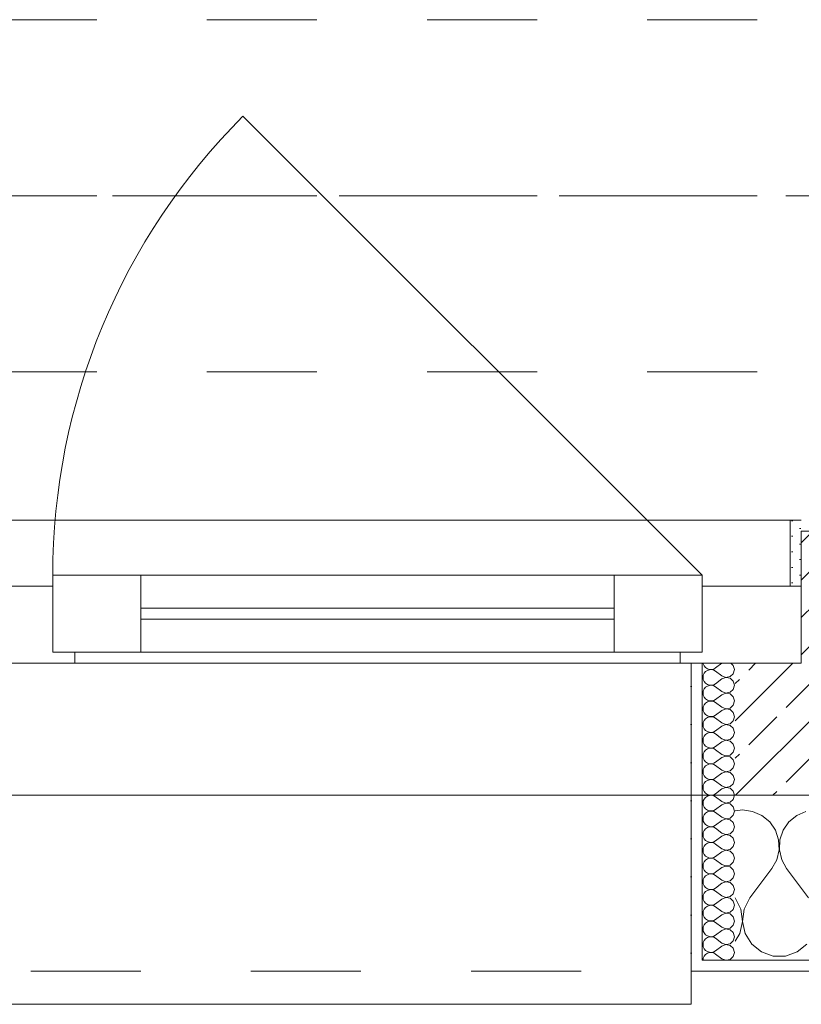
# Model space of a CAD drawing. Header units: metres. Extents: x -3.5 to 65.3, y -10.9 to 16.7.
# Tile 18 of 213: x 13.6 to 14.3, y -0.2 to 0.7. Entities that reach past the tile are written whole.
import ezdxf

# ---------------------------------------------------------------- set-up
doc = ezdxf.new("R2010")
doc.units = ezdxf.units.M
doc.header["$MEASUREMENT"] = 0
for name, pattern in [('Achse', [0.08, 0.04, -0.02, 0, -0.02]), ('Strichlinie doppelt', [0.218722, 0.105833, -0.042333, 0.028222, -0.042333]), ('Strichlinie eng', [0.046, 0.03, -0.016]), ('Untersicht', [0.04, 0.03, -0.01])]:
    doc.linetypes.add(name, pattern=pattern)
for name, color, linetype in [('451 - Universal.Achsen Raster', 7, 'Continuous'), ('603 - Struktur.Bodenplatte_ Decke Roh', 7, 'Continuous'), ('604 - Struktur.Wand Aussen', 7, 'Continuous'), ('608 - Struktur.Träger', 7, 'Continuous')]:
    doc.layers.add(name, color=color, linetype=linetype)
pattern_1 = [(0, (0, 0), (0, 0.034641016), [0, -0.02]), (0, (0.01, 0.01732), (0, 0.034641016), [0, -0.02])]

# ---------------------------------------------------------------- blocks, each defined once
blk = doc.blocks.new('*X23')
at = {"layer": '604 - Struktur.Wand Aussen', "color": 7, "linetype": 'Continuous', "lineweight": 5}
for p, q in [((14.26667, -0.00833), (14.26, -0.00926)), ((14.27578, -0.0096), (14.26667, -0.00833)), ((14.28419, -0.01331), (14.27578, -0.0096)), ((14.29127, -0.01918), (14.28419, -0.01331)), ((14.31581, -0.01331), (14.30873, -0.01918)), ((14.32422, -0.0096), (14.31581, -0.01331)), ((14.29648, -0.02676), (14.29127, -0.01918)), ((14.29942, -0.03547), (14.29648, -0.02676)), ((14.30352, -0.02676), (14.30058, -0.03547)), ((14.30873, -0.01918), (14.30352, -0.02676)), ((14.29987, -0.04466), (14.29942, -0.03547)), ((14.30058, -0.03547), (14.30013, -0.04466)), ((14.29778, -0.05362), (14.29987, -0.04466)), ((14.30013, -0.04466), (14.30222, -0.05362)), ((14.29333, -0.06167), (14.29778, -0.05362)), ((14.30222, -0.05362), (14.30667, -0.06167)), ((14.27333, -0.08833), (14.29333, -0.06167)), ((14.32667, -0.08833), (14.30667, -0.06167)), ((14.26515, -0.09839), (14.26, -0.08833)), ((14.27333, -0.08833), (14.26818, -0.09839)), ((14.26664, -0.10959), (14.26515, -0.09839)), ((14.26818, -0.09839), (14.26669, -0.10959)), ((14.26431, -0.12065), (14.26664, -0.10959)), ((14.26669, -0.10959), (14.26903, -0.12065)), ((14.26, -0.12769), (14.26431, -0.12065)), ((14.26903, -0.12065), (14.27492, -0.13029)), ((14.27492, -0.13029), (14.2837, -0.13741)), ((14.3163, -0.13741), (14.32508, -0.13029)), ((14.2837, -0.13741), (14.29435, -0.14118)), ((14.29435, -0.14118), (14.30565, -0.14118)), ((14.30565, -0.14118), (14.3163, -0.13741))]:
    blk.add_line(p, q, dxfattribs=at)
blk = doc.blocks.new('*X56')
at = {"layer": '604 - Struktur.Wand Aussen', "color": 7, "linetype": 'Continuous', "lineweight": 5}
for p, q in [((14.23091, 0.125), (14.23099, 0.12448)), ((14.23099, 0.12448), (14.23178, 0.12267)), ((14.23178, 0.12267), (14.23304, 0.12116)), ((14.23304, 0.11742), (14.23178, 0.1159)), ((14.23304, 0.12116), (14.23466, 0.12004)), ((14.23466, 0.11853), (14.23304, 0.11742)), ((14.23466, 0.12004), (14.23653, 0.11941)), ((14.23653, 0.11916), (14.23466, 0.11853)), ((14.23653, 0.11941), (14.2385, 0.11931)), ((14.2385, 0.11926), (14.23653, 0.11916)), ((14.2385, 0.11931), (14.24042, 0.11976)), ((14.24042, 0.11881), (14.2385, 0.11926)), ((14.24042, 0.11976), (14.24214, 0.12071)), ((14.24214, 0.11786), (14.24042, 0.11881)), ((14.24786, 0.125), (14.24214, 0.12071)), ((14.24786, 0.11357), (14.24214, 0.11786)), ((14.25822, 0.12304), (14.25608, 0.125)), ((14.25929, 0.11929), (14.25822, 0.12304)), ((14.25822, 0.11553), (14.25929, 0.11929)), ((14.23099, 0.11409), (14.23071, 0.11214)), ((14.23071, 0.11214), (14.23099, 0.11019)), ((14.23178, 0.1159), (14.23099, 0.11409)), ((14.23099, 0.11019), (14.23178, 0.10839)), ((14.23178, 0.10839), (14.23304, 0.10687)), ((14.24786, 0.11071), (14.24214, 0.10643)), ((14.24786, 0.11357), (14.2515, 0.11217)), ((14.2515, 0.11211), (14.24786, 0.11071)), ((14.2515, 0.11217), (14.25534, 0.1129)), ((14.25534, 0.11139), (14.2515, 0.11211)), ((14.25534, 0.1129), (14.25822, 0.11553)), ((14.25822, 0.10876), (14.25534, 0.11139)), ((14.25929, 0.105), (14.25822, 0.10876)), ((14.23099, 0.09981), (14.23071, 0.09786)), ((14.23178, 0.10161), (14.23099, 0.09981)), ((14.23304, 0.10313), (14.23178, 0.10161)), ((14.23304, 0.10687), (14.23466, 0.10575)), ((14.23466, 0.10425), (14.23304, 0.10313)), ((14.23466, 0.10575), (14.23653, 0.10512)), ((14.23653, 0.10488), (14.23466, 0.10425)), ((14.23653, 0.10512), (14.2385, 0.10503)), ((14.2385, 0.10497), (14.23653, 0.10488)), ((14.2385, 0.10503), (14.24042, 0.10547)), ((14.24042, 0.10453), (14.2385, 0.10497)), ((14.24042, 0.10547), (14.24214, 0.10643)), ((14.24214, 0.10357), (14.24042, 0.10453)), ((14.24786, 0.09929), (14.24214, 0.10357)), ((14.24786, 0.09929), (14.2515, 0.09789)), ((14.2515, 0.09789), (14.25534, 0.09861)), ((14.25534, 0.09861), (14.25822, 0.10124)), ((14.25822, 0.10124), (14.25929, 0.105)), ((14.23071, 0.09786), (14.23099, 0.09591)), ((14.23099, 0.09591), (14.23178, 0.0941)), ((14.23178, 0.0941), (14.23304, 0.09258)), ((14.23304, 0.09258), (14.23466, 0.09147)), ((14.23466, 0.08996), (14.23304, 0.08884)), ((14.23466, 0.09147), (14.23653, 0.09084)), ((14.23653, 0.09059), (14.23466, 0.08996)), ((14.23653, 0.09084), (14.2385, 0.09074)), ((14.2385, 0.09069), (14.23653, 0.09059)), ((14.2385, 0.09074), (14.24042, 0.09119)), ((14.24042, 0.09024), (14.2385, 0.09069)), ((14.24042, 0.09119), (14.24214, 0.09214)), ((14.24214, 0.08929), (14.24042, 0.09024)), ((14.24786, 0.09643), (14.24214, 0.09214)), ((14.2515, 0.09783), (14.24786, 0.09643)), ((14.25534, 0.0971), (14.2515, 0.09783)), ((14.25822, 0.09447), (14.25534, 0.0971)), ((14.25929, 0.09071), (14.25822, 0.09447)), ((14.25822, 0.08696), (14.25929, 0.09071)), ((14.23099, 0.08552), (14.23071, 0.08357)), ((14.23071, 0.08357), (14.23099, 0.08162)), ((14.23178, 0.08733), (14.23099, 0.08552)), ((14.23099, 0.08162), (14.23178, 0.07982)), ((14.23304, 0.08884), (14.23178, 0.08733)), ((14.24786, 0.085), (14.24214, 0.08929)), ((14.24786, 0.08214), (14.24214, 0.07786)), ((14.24786, 0.085), (14.2515, 0.0836)), ((14.2515, 0.08354), (14.24786, 0.08214)), ((14.2515, 0.0836), (14.25534, 0.08433)), ((14.25534, 0.08282), (14.2515, 0.08354)), ((14.25534, 0.08433), (14.25822, 0.08696)), ((14.25822, 0.08018), (14.25534, 0.08282)), ((14.23178, 0.07304), (14.23099, 0.07124)), ((14.23178, 0.07982), (14.23304, 0.0783)), ((14.23304, 0.07456), (14.23178, 0.07304)), ((14.23304, 0.0783), (14.23466, 0.07718)), ((14.23466, 0.07567), (14.23304, 0.07456)), ((14.23466, 0.07718), (14.23653, 0.07655)), ((14.23653, 0.0763), (14.23466, 0.07567)), ((14.23653, 0.07655), (14.2385, 0.07646)), ((14.2385, 0.0764), (14.23653, 0.0763)), ((14.2385, 0.07646), (14.24042, 0.0769)), ((14.24042, 0.07595), (14.2385, 0.0764)), ((14.24042, 0.0769), (14.24214, 0.07786)), ((14.24214, 0.075), (14.24042, 0.07595)), ((14.24786, 0.07071), (14.24214, 0.075)), ((14.25534, 0.07004), (14.25822, 0.07267)), ((14.25929, 0.07643), (14.25822, 0.08018)), ((14.25822, 0.07267), (14.25929, 0.07643)), ((14.23099, 0.07124), (14.23071, 0.06929)), ((14.23071, 0.06929), (14.23099, 0.06733)), ((14.23099, 0.06733), (14.23178, 0.06553)), ((14.23178, 0.06553), (14.23304, 0.06401)), ((14.23304, 0.06401), (14.23466, 0.0629)), ((14.23466, 0.0629), (14.23653, 0.06227)), ((14.24042, 0.06262), (14.24214, 0.06357)), ((14.24786, 0.06786), (14.24214, 0.06357)), ((14.24786, 0.07071), (14.2515, 0.06931)), ((14.2515, 0.06926), (14.24786, 0.06786)), ((14.2515, 0.06931), (14.25534, 0.07004)), ((14.25534, 0.06853), (14.2515, 0.06926)), ((14.25822, 0.0659), (14.25534, 0.06853)), ((14.25929, 0.06214), (14.25822, 0.0659)), ((14.23099, 0.05695), (14.23071, 0.055)), ((14.23071, 0.055), (14.23099, 0.05305)), ((14.23178, 0.05876), (14.23099, 0.05695)), ((14.23304, 0.06027), (14.23178, 0.05876)), ((14.23466, 0.06139), (14.23304, 0.06027)), ((14.23653, 0.06202), (14.23466, 0.06139)), ((14.23653, 0.06227), (14.2385, 0.06217)), ((14.2385, 0.06211), (14.23653, 0.06202)), ((14.2385, 0.06217), (14.24042, 0.06262)), ((14.24042, 0.06167), (14.2385, 0.06211)), ((14.24214, 0.06071), (14.24042, 0.06167)), ((14.24786, 0.05643), (14.24214, 0.06071)), ((14.24786, 0.05643), (14.2515, 0.05503)), ((14.2515, 0.05497), (14.24786, 0.05357)), ((14.2515, 0.05503), (14.25534, 0.05575)), ((14.25534, 0.05425), (14.2515, 0.05497)), ((14.25534, 0.05575), (14.25822, 0.05839)), ((14.25822, 0.05161), (14.25534, 0.05425)), ((14.25822, 0.05839), (14.25929, 0.06214)), ((14.23099, 0.05305), (14.23178, 0.05124)), ((14.23178, 0.05124), (14.23304, 0.04973)), ((14.23304, 0.04599), (14.23178, 0.04447)), ((14.23304, 0.04973), (14.23466, 0.04861)), ((14.23466, 0.0471), (14.23304, 0.04599)), ((14.23466, 0.04861), (14.23653, 0.04798)), ((14.23653, 0.04773), (14.23466, 0.0471)), ((14.23653, 0.04798), (14.2385, 0.04789)), ((14.2385, 0.04783), (14.23653, 0.04773)), ((14.2385, 0.04789), (14.24042, 0.04833)), ((14.24042, 0.04738), (14.2385, 0.04783)), ((14.24042, 0.04833), (14.24214, 0.04929)), ((14.24214, 0.04643), (14.24042, 0.04738)), ((14.24786, 0.05357), (14.24214, 0.04929)), ((14.24786, 0.04214), (14.24214, 0.04643)), ((14.25929, 0.04786), (14.25822, 0.05161)), ((14.25822, 0.0441), (14.25929, 0.04786)), ((14.23099, 0.04267), (14.23071, 0.04071)), ((14.23071, 0.04071), (14.23099, 0.03876)), ((14.23178, 0.04447), (14.23099, 0.04267)), ((14.23099, 0.03876), (14.23178, 0.03696)), ((14.23178, 0.03696), (14.23304, 0.03544)), ((14.24786, 0.03929), (14.24214, 0.035)), ((14.24786, 0.04214), (14.2515, 0.04074)), ((14.2515, 0.04069), (14.24786, 0.03929)), ((14.2515, 0.04074), (14.25534, 0.04147)), ((14.25534, 0.03996), (14.2515, 0.04069)), ((14.25534, 0.04147), (14.25822, 0.0441)), ((14.25822, 0.03733), (14.25534, 0.03996)), ((14.25929, 0.03357), (14.25822, 0.03733)), ((14.23099, 0.02838), (14.23071, 0.02643)), ((14.23178, 0.03018), (14.23099, 0.02838)), ((14.23304, 0.0317), (14.23178, 0.03018)), ((14.23304, 0.03544), (14.23466, 0.03433)), ((14.23466, 0.03282), (14.23304, 0.0317)), ((14.23466, 0.03433), (14.23653, 0.0337)), ((14.23653, 0.03345), (14.23466, 0.03282)), ((14.23653, 0.0337), (14.2385, 0.0336)), ((14.2385, 0.03354), (14.23653, 0.03345)), ((14.2385, 0.0336), (14.24042, 0.03405)), ((14.24042, 0.0331), (14.2385, 0.03354)), ((14.24042, 0.03405), (14.24214, 0.035)), ((14.24214, 0.03214), (14.24042, 0.0331)), ((14.24786, 0.02786), (14.24214, 0.03214)), ((14.24786, 0.02786), (14.2515, 0.02646)), ((14.2515, 0.02646), (14.25534, 0.02718)), ((14.25534, 0.02718), (14.25822, 0.02982)), ((14.25822, 0.02982), (14.25929, 0.03357)), ((14.23071, 0.02643), (14.23099, 0.02448)), ((14.23099, 0.02448), (14.23178, 0.02267)), ((14.23178, 0.02267), (14.23304, 0.02116)), ((14.23304, 0.02116), (14.23466, 0.02004)), ((14.23466, 0.01853), (14.23304, 0.01742)), ((14.23466, 0.02004), (14.23653, 0.01941)), ((14.23653, 0.01916), (14.23466, 0.01853)), ((14.23653, 0.01941), (14.2385, 0.01931)), ((14.2385, 0.01926), (14.23653, 0.01916)), ((14.2385, 0.01931), (14.24042, 0.01976)), ((14.24042, 0.01881), (14.2385, 0.01926)), ((14.24042, 0.01976), (14.24214, 0.02071)), ((14.24214, 0.01786), (14.24042, 0.01881)), ((14.24786, 0.025), (14.24214, 0.02071)), ((14.2515, 0.0264), (14.24786, 0.025)), ((14.25534, 0.02567), (14.2515, 0.0264)), ((14.25822, 0.02304), (14.25534, 0.02567)), ((14.25929, 0.01929), (14.25822, 0.02304)), ((14.25822, 0.01553), (14.25929, 0.01929)), ((14.23099, 0.01409), (14.23071, 0.01214)), ((14.23071, 0.01214), (14.23099, 0.01019)), ((14.23178, 0.0159), (14.23099, 0.01409)), ((14.23099, 0.01019), (14.23178, 0.00839)), ((14.23304, 0.01742), (14.23178, 0.0159)), ((14.24786, 0.01357), (14.24214, 0.01786)), ((14.24786, 0.01071), (14.24214, 0.00643)), ((14.24786, 0.01357), (14.2515, 0.01217)), ((14.2515, 0.01211), (14.24786, 0.01071)), ((14.2515, 0.01217), (14.25534, 0.0129)), ((14.25534, 0.01139), (14.2515, 0.01211)), ((14.25534, 0.0129), (14.25822, 0.01553)), ((14.25822, 0.00876), (14.25534, 0.01139)), ((14.23178, 0.00161), (14.23099, -0.00019)), ((14.23178, 0.00839), (14.23304, 0.00687)), ((14.23304, 0.00313), (14.23178, 0.00161)), ((14.23304, 0.00687), (14.23466, 0.00575)), ((14.23466, 0.00425), (14.23304, 0.00313)), ((14.23466, 0.00575), (14.23653, 0.00512)), ((14.23653, 0.00488), (14.23466, 0.00425)), ((14.23653, 0.00512), (14.2385, 0.00503)), ((14.2385, 0.00497), (14.23653, 0.00488)), ((14.2385, 0.00503), (14.24042, 0.00547)), ((14.24042, 0.00453), (14.2385, 0.00497)), ((14.24042, 0.00547), (14.24214, 0.00643)), ((14.24214, 0.00357), (14.24042, 0.00453)), ((14.24786, -0.00071), (14.24214, 0.00357)), ((14.25534, -0.00139), (14.25822, 0.00124)), ((14.25929, 0.005), (14.25822, 0.00876)), ((14.25822, 0.00124), (14.25929, 0.005)), ((14.23099, -0.00019), (14.23071, -0.00214)), ((14.23071, -0.00214), (14.23099, -0.00409)), ((14.23099, -0.00409), (14.23178, -0.0059)), ((14.23178, -0.0059), (14.23304, -0.00742)), ((14.23304, -0.00742), (14.23466, -0.00853)), ((14.23466, -0.00853), (14.23653, -0.00916)), ((14.2385, -0.00926), (14.24042, -0.00881)), ((14.24042, -0.00881), (14.24214, -0.00786)), ((14.24786, -0.00357), (14.24214, -0.00786)), ((14.24786, -0.00071), (14.2515, -0.00211)), ((14.2515, -0.00217), (14.24786, -0.00357)), ((14.2515, -0.00211), (14.25534, -0.00139)), ((14.25534, -0.0029), (14.2515, -0.00217)), ((14.25822, -0.00553), (14.25534, -0.0029)), ((14.25929, -0.00929), (14.25822, -0.00553)), ((14.23099, -0.01448), (14.23071, -0.01643)), ((14.23071, -0.01643), (14.23099, -0.01838)), ((14.23178, -0.01267), (14.23099, -0.01448)), ((14.23304, -0.01116), (14.23178, -0.01267)), ((14.23466, -0.01004), (14.23304, -0.01116)), ((14.23653, -0.00941), (14.23466, -0.01004)), ((14.23653, -0.00916), (14.2385, -0.00926)), ((14.2385, -0.00931), (14.23653, -0.00941)), ((14.24042, -0.00976), (14.2385, -0.00931)), ((14.24214, -0.01071), (14.24042, -0.00976)), ((14.24786, -0.015), (14.24214, -0.01071)), ((14.24786, -0.01786), (14.24214, -0.02214)), ((14.24786, -0.015), (14.2515, -0.0164)), ((14.2515, -0.01646), (14.24786, -0.01786)), ((14.2515, -0.0164), (14.25534, -0.01567)), ((14.25534, -0.01718), (14.2515, -0.01646)), ((14.25534, -0.01567), (14.25822, -0.01304)), ((14.25822, -0.01982), (14.25534, -0.01718)), ((14.25822, -0.01304), (14.25929, -0.00929)), ((14.23099, -0.01838), (14.23178, -0.02018)), ((14.23178, -0.02018), (14.23304, -0.0217)), ((14.23304, -0.02544), (14.23178, -0.02696)), ((14.23304, -0.0217), (14.23466, -0.02282)), ((14.23466, -0.02433), (14.23304, -0.02544)), ((14.23466, -0.02282), (14.23653, -0.02345)), ((14.23653, -0.0237), (14.23466, -0.02433)), ((14.23653, -0.02345), (14.2385, -0.02354)), ((14.2385, -0.0236), (14.23653, -0.0237)), ((14.2385, -0.02354), (14.24042, -0.0231)), ((14.24042, -0.02405), (14.2385, -0.0236)), ((14.24042, -0.0231), (14.24214, -0.02214)), ((14.24214, -0.025), (14.24042, -0.02405)), ((14.24786, -0.02929), (14.24214, -0.025)), ((14.25929, -0.02357), (14.25822, -0.01982)), ((14.25822, -0.02733), (14.25929, -0.02357)), ((14.23099, -0.02876), (14.23071, -0.03071)), ((14.23071, -0.03071), (14.23099, -0.03267)), ((14.23178, -0.02696), (14.23099, -0.02876)), ((14.23099, -0.03267), (14.23178, -0.03447)), ((14.23178, -0.03447), (14.23304, -0.03599)), ((14.24786, -0.03214), (14.24214, -0.03643)), ((14.24786, -0.02929), (14.2515, -0.03069)), ((14.2515, -0.03074), (14.24786, -0.03214)), ((14.2515, -0.03069), (14.25534, -0.02996)), ((14.25534, -0.03147), (14.2515, -0.03074)), ((14.25534, -0.02996), (14.25822, -0.02733)), ((14.25822, -0.0341), (14.25534, -0.03147)), ((14.25929, -0.03786), (14.25822, -0.0341)), ((14.23099, -0.04305), (14.23071, -0.045)), ((14.23178, -0.04124), (14.23099, -0.04305)), ((14.23304, -0.03973), (14.23178, -0.04124)), ((14.23304, -0.03599), (14.23466, -0.0371)), ((14.23466, -0.03861), (14.23304, -0.03973)), ((14.23466, -0.0371), (14.23653, -0.03773)), ((14.23653, -0.03798), (14.23466, -0.03861)), ((14.23653, -0.03773), (14.2385, -0.03783)), ((14.2385, -0.03789), (14.23653, -0.03798)), ((14.2385, -0.03783), (14.24042, -0.03738)), ((14.24042, -0.03833), (14.2385, -0.03789)), ((14.24042, -0.03738), (14.24214, -0.03643)), ((14.24214, -0.03929), (14.24042, -0.03833)), ((14.24786, -0.04357), (14.24214, -0.03929)), ((14.24786, -0.04357), (14.2515, -0.04497)), ((14.2515, -0.04497), (14.25534, -0.04425)), ((14.25534, -0.04425), (14.25822, -0.04161)), ((14.25822, -0.04161), (14.25929, -0.03786)), ((14.23071, -0.045), (14.23099, -0.04695)), ((14.23099, -0.04695), (14.23178, -0.04876)), ((14.23178, -0.04876), (14.23304, -0.05027)), ((14.23304, -0.05027), (14.23466, -0.05139)), ((14.23466, -0.0529), (14.23304, -0.05401)), ((14.23466, -0.05139), (14.23653, -0.05202)), ((14.23653, -0.05227), (14.23466, -0.0529)), ((14.23653, -0.05202), (14.2385, -0.05211)), ((14.2385, -0.05217), (14.23653, -0.05227)), ((14.2385, -0.05211), (14.24042, -0.05167)), ((14.24042, -0.05262), (14.2385, -0.05217)), ((14.24042, -0.05167), (14.24214, -0.05071)), ((14.24214, -0.05357), (14.24042, -0.05262)), ((14.24786, -0.04643), (14.24214, -0.05071)), ((14.24786, -0.05786), (14.24214, -0.05357)), ((14.2515, -0.04503), (14.24786, -0.04643)), ((14.25534, -0.04575), (14.2515, -0.04503)), ((14.25822, -0.04839), (14.25534, -0.04575)), ((14.25929, -0.05214), (14.25822, -0.04839)), ((14.25822, -0.0559), (14.25929, -0.05214)), ((14.23099, -0.05733), (14.23071, -0.05929)), ((14.23071, -0.05929), (14.23099, -0.06124)), ((14.23178, -0.05553), (14.23099, -0.05733)), ((14.23099, -0.06124), (14.23178, -0.06304)), ((14.23304, -0.05401), (14.23178, -0.05553)), ((14.24786, -0.06071), (14.24214, -0.065)), ((14.24786, -0.05786), (14.2515, -0.05926)), ((14.2515, -0.05931), (14.24786, -0.06071)), ((14.2515, -0.05926), (14.25534, -0.05853)), ((14.25534, -0.06004), (14.2515, -0.05931)), ((14.25534, -0.05853), (14.25822, -0.0559)), ((14.25822, -0.06267), (14.25534, -0.06004)), ((14.23178, -0.06982), (14.23099, -0.07162)), ((14.23178, -0.06304), (14.23304, -0.06456)), ((14.23304, -0.0683), (14.23178, -0.06982)), ((14.23304, -0.06456), (14.23466, -0.06567)), ((14.23466, -0.06718), (14.23304, -0.0683)), ((14.23466, -0.06567), (14.23653, -0.0663)), ((14.23653, -0.06655), (14.23466, -0.06718)), ((14.23653, -0.0663), (14.2385, -0.0664)), ((14.2385, -0.06646), (14.23653, -0.06655)), ((14.2385, -0.0664), (14.24042, -0.06595)), ((14.24042, -0.0669), (14.2385, -0.06646)), ((14.24042, -0.06595), (14.24214, -0.065)), ((14.24214, -0.06786), (14.24042, -0.0669)), ((14.24786, -0.07214), (14.24214, -0.06786)), ((14.25534, -0.07282), (14.25822, -0.07018)), ((14.25929, -0.06643), (14.25822, -0.06267)), ((14.25822, -0.07018), (14.25929, -0.06643)), ((14.23099, -0.07162), (14.23071, -0.07357)), ((14.23071, -0.07357), (14.23099, -0.07552)), ((14.23099, -0.07552), (14.23178, -0.07733)), ((14.23178, -0.07733), (14.23304, -0.07884)), ((14.23304, -0.07884), (14.23466, -0.07996)), ((14.23466, -0.07996), (14.23653, -0.08059)), ((14.2385, -0.08069), (14.24042, -0.08024)), ((14.24042, -0.08024), (14.24214, -0.07929)), ((14.24786, -0.075), (14.24214, -0.07929)), ((14.24786, -0.07214), (14.2515, -0.07354)), ((14.2515, -0.0736), (14.24786, -0.075)), ((14.2515, -0.07354), (14.25534, -0.07282)), ((14.25534, -0.07433), (14.2515, -0.0736)), ((14.25822, -0.07696), (14.25534, -0.07433)), ((14.25929, -0.08071), (14.25822, -0.07696)), ((14.23099, -0.08591), (14.23071, -0.08786)), ((14.23071, -0.08786), (14.23099, -0.08981)), ((14.23178, -0.0841), (14.23099, -0.08591)), ((14.23304, -0.08258), (14.23178, -0.0841)), ((14.23466, -0.08147), (14.23304, -0.08258)), ((14.23653, -0.08084), (14.23466, -0.08147)), ((14.23653, -0.08059), (14.2385, -0.08069)), ((14.2385, -0.08074), (14.23653, -0.08084)), ((14.24042, -0.08119), (14.2385, -0.08074)), ((14.24214, -0.08214), (14.24042, -0.08119)), ((14.24786, -0.08643), (14.24214, -0.08214)), ((14.24786, -0.08929), (14.24214, -0.09357)), ((14.24786, -0.08643), (14.2515, -0.08783)), ((14.2515, -0.08789), (14.24786, -0.08929)), ((14.2515, -0.08783), (14.25534, -0.0871)), ((14.25534, -0.08861), (14.2515, -0.08789)), ((14.25534, -0.0871), (14.25822, -0.08447)), ((14.25822, -0.09124), (14.25534, -0.08861)), ((14.25822, -0.08447), (14.25929, -0.08071)), ((14.23099, -0.08981), (14.23178, -0.09161)), ((14.23178, -0.09839), (14.23099, -0.10019)), ((14.23178, -0.09161), (14.23304, -0.09313)), ((14.23304, -0.09687), (14.23178, -0.09839)), ((14.23304, -0.09313), (14.23466, -0.09425)), ((14.23466, -0.09575), (14.23304, -0.09687)), ((14.23466, -0.09425), (14.23653, -0.09488)), ((14.23653, -0.09512), (14.23466, -0.09575)), ((14.23653, -0.09488), (14.2385, -0.09497)), ((14.2385, -0.09503), (14.23653, -0.09512)), ((14.2385, -0.09497), (14.24042, -0.09453)), ((14.24042, -0.09547), (14.2385, -0.09503)), ((14.24042, -0.09453), (14.24214, -0.09357)), ((14.24214, -0.09643), (14.24042, -0.09547)), ((14.24786, -0.10071), (14.24214, -0.09643)), ((14.25929, -0.095), (14.25822, -0.09124)), ((14.25822, -0.09876), (14.25929, -0.095)), ((14.23099, -0.10019), (14.23071, -0.10214)), ((14.23071, -0.10214), (14.23099, -0.10409)), ((14.23099, -0.10409), (14.23178, -0.1059)), ((14.23178, -0.1059), (14.23304, -0.10742)), ((14.24786, -0.10357), (14.24214, -0.10786)), ((14.24786, -0.10071), (14.2515, -0.10211)), ((14.2515, -0.10217), (14.24786, -0.10357)), ((14.2515, -0.10211), (14.25534, -0.10139)), ((14.25534, -0.1029), (14.2515, -0.10217)), ((14.25534, -0.10139), (14.25822, -0.09876)), ((14.25822, -0.10553), (14.25534, -0.1029)), ((14.25929, -0.10929), (14.25822, -0.10553)), ((14.23099, -0.11448), (14.23071, -0.11643)), ((14.23178, -0.11267), (14.23099, -0.11448)), ((14.23304, -0.11116), (14.23178, -0.11267)), ((14.23304, -0.10742), (14.23466, -0.10853)), ((14.23466, -0.11004), (14.23304, -0.11116)), ((14.23466, -0.10853), (14.23653, -0.10916)), ((14.23653, -0.10941), (14.23466, -0.11004)), ((14.23653, -0.10916), (14.2385, -0.10926)), ((14.2385, -0.10931), (14.23653, -0.10941)), ((14.2385, -0.10926), (14.24042, -0.10881)), ((14.24042, -0.10976), (14.2385, -0.10931)), ((14.24042, -0.10881), (14.24214, -0.10786)), ((14.24214, -0.11071), (14.24042, -0.10976)), ((14.24786, -0.115), (14.24214, -0.11071)), ((14.24786, -0.115), (14.2515, -0.1164)), ((14.2515, -0.1164), (14.25534, -0.11567)), ((14.25534, -0.11567), (14.25822, -0.11304)), ((14.25822, -0.11304), (14.25929, -0.10929)), ((14.23071, -0.11643), (14.23099, -0.11838)), ((14.23099, -0.11838), (14.23178, -0.12018)), ((14.23178, -0.12018), (14.23304, -0.1217)), ((14.23304, -0.1217), (14.23466, -0.12282)), ((14.23466, -0.12433), (14.23304, -0.12544)), ((14.23466, -0.12282), (14.23653, -0.12345)), ((14.23653, -0.1237), (14.23466, -0.12433)), ((14.23653, -0.12345), (14.2385, -0.12354)), ((14.2385, -0.1236), (14.23653, -0.1237)), ((14.2385, -0.12354), (14.24042, -0.1231)), ((14.24042, -0.12405), (14.2385, -0.1236)), ((14.24042, -0.1231), (14.24214, -0.12214)), ((14.24214, -0.125), (14.24042, -0.12405)), ((14.24786, -0.11786), (14.24214, -0.12214)), ((14.24786, -0.12929), (14.24214, -0.125)), ((14.2515, -0.11646), (14.24786, -0.11786)), ((14.25534, -0.11718), (14.2515, -0.11646)), ((14.25822, -0.11982), (14.25534, -0.11718)), ((14.25929, -0.12357), (14.25822, -0.11982)), ((14.25822, -0.12733), (14.25929, -0.12357)), ((14.23099, -0.12876), (14.23071, -0.13071)), ((14.23071, -0.13071), (14.23099, -0.13267)), ((14.23178, -0.12696), (14.23099, -0.12876)), ((14.23099, -0.13267), (14.23178, -0.13447)), ((14.23304, -0.12544), (14.23178, -0.12696)), ((14.24786, -0.13214), (14.24214, -0.13643)), ((14.24786, -0.12929), (14.2515, -0.13069)), ((14.2515, -0.13074), (14.24786, -0.13214)), ((14.2515, -0.13069), (14.25534, -0.12996)), ((14.25534, -0.13147), (14.2515, -0.13074)), ((14.25534, -0.12996), (14.25822, -0.12733)), ((14.25822, -0.1341), (14.25534, -0.13147)), ((14.25929, -0.13786), (14.25822, -0.1341)), ((14.23099, -0.14305), (14.23071, -0.145)), ((14.23178, -0.14124), (14.23099, -0.14305)), ((14.23178, -0.13447), (14.23304, -0.13599)), ((14.23304, -0.13973), (14.23178, -0.14124)), ((14.23304, -0.13599), (14.23466, -0.1371)), ((14.23466, -0.13861), (14.23304, -0.13973)), ((14.23466, -0.1371), (14.23653, -0.13773)), ((14.23653, -0.13798), (14.23466, -0.13861)), ((14.23653, -0.13773), (14.2385, -0.13783)), ((14.2385, -0.13789), (14.23653, -0.13798)), ((14.2385, -0.13783), (14.24042, -0.13738)), ((14.24042, -0.13833), (14.2385, -0.13789)), ((14.24042, -0.13738), (14.24214, -0.13643)), ((14.24214, -0.13929), (14.24042, -0.13833)), ((14.24786, -0.14357), (14.24214, -0.13929)), ((14.25534, -0.14425), (14.25822, -0.14161)), ((14.25822, -0.14161), (14.25929, -0.13786)), ((14.24786, -0.14357), (14.2515, -0.14497)), ((14.2515, -0.14497), (14.25534, -0.14425))]:
    blk.add_line(p, q, dxfattribs=at)

msp = doc.modelspace()

# ---------------------------------------------------------------- hatches: boundary and pattern name
at = {"layer": '604 - Struktur.Wand Aussen', "linetype": 'Continuous', "lineweight": 0, "true_color": 0x000000}
h = msp.add_hatch(dxfattribs=at)
h.set_pattern_fill('Gips_0001', color=18, style=0, pattern_type=2)
h.set_pattern_definition([(45, (0, 0), (-0.007071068, 0.007071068), [0, -0.01])])
h.paths.add_polyline_path([(14.31, 0.255), (14.31, 0.195), (14.32, 0.195), (14.32, 0.255)])
h = msp.add_hatch(dxfattribs=at)
h.set_pattern_fill('Beton__Stahlbeton_0001', color=18, style=0, pattern_type=2)
h.set_pattern_definition([(45, (0, 0), (-0.03394113, 0.03394113), []), (45, (-0.01697, 0.01697), (-0.03394113, 0.03394113), [0.036, -0.012])])
h.paths.add_polyline_path([(14.26, 0.125), (14.26, 0.005), (15.58, 0.005), (15.58, 0.125), (15.52, 0.125), (15.52, 0.195), (15.52, 0.245), (14.32, 0.245), (14.32, 0.195), (14.32, 0.125)])
h = msp.add_hatch(dxfattribs=at)
h.set_pattern_fill('Verputz_0001', color=18, style=0, pattern_type=2)
h.set_pattern_definition(pattern_1)
h.paths.add_polyline_path([(14.23, 0.125), (14.22, 0.125), (14.22, -0.155), (14.23, -0.155)])
h = msp.add_hatch(dxfattribs=at)
h.set_pattern_fill('Verputz_0001', color=18, style=0, pattern_type=2)
h.set_pattern_definition(pattern_1)
h.paths.add_polyline_path([(14.23, -0.145), (14.23, -0.155), (15.61, -0.155), (15.61, -0.145)])

# ---------------------------------------------------------------- linework, layer by layer
at = {"layer": '451 - Universal.Achsen Raster', "color": 160, "linetype": 'Strichlinie doppelt', "lineweight": 9, "true_color": 0x3232ff}
msp.add_line((64.93503, 0.54998), (-3.175, 0.54998), dxfattribs=at)
at = {"layer": '603 - Struktur.Bodenplatte_ Decke Roh', "color": 7, "linetype": 'Continuous', "lineweight": 18, "flags": 128}
msp.add_lwpolyline([(-0.015, 0.005), (43.73, 0.005)], dxfattribs=at)
at = {"layer": '604 - Struktur.Wand Aussen', "color": 7, "linetype": 'Continuous', "lineweight": 9}
for p, q in [((14.23, 0.205), (13.81281, 0.62219)), ((11.93, 0.255), (14.31, 0.255)), ((14.22, -0.185), (14.22, -0.155)), ((12.02, -0.185), (14.22, -0.185))]:
    msp.add_line(p, q, dxfattribs=at)
at = {"layer": '604 - Struktur.Wand Aussen', "color": 7, "linetype": 'Strichlinie eng', "lineweight": 9}
for p, q in [((11.93, 0.255), (14.31, 0.255)), ((12.02, -0.155), (14.22, -0.155))]:
    msp.add_line(p, q, dxfattribs=at)
at = {"layer": '604 - Struktur.Wand Aussen', "color": 7, "linetype": 'Continuous', "lineweight": 5}
for p, q in [((14.31, 0.245), (14.31, 0.255)), ((14.32, 0.255), (14.31, 0.255)), ((14.31, 0.245), (14.31, 0.255)), ((14.31, 0.195), (14.31, 0.245)), ((14.31, 0.195), (14.31, 0.245)), ((14.32, 0.195), (14.31, 0.195)), ((14.32, 0.195), (14.31, 0.195)), ((14.32, 0.195), (14.31, 0.195)), ((14.22, 0.005), (14.22, 0.125)), ((14.23, 0.125), (14.22, 0.125)), ((14.23, 0.125), (14.22, 0.125)), ((14.23, 0.125), (14.22, 0.125)), ((14.22, 0.005), (14.22, 0.125)), ((14.26, 0.125), (14.23, 0.125)), ((14.23, 0.125), (14.23, -0.145)), ((14.23, -0.145), (14.23, 0.125)), ((14.26, 0.125), (14.23, 0.125)), ((14.26, 0.125), (14.23, 0.125)), ((14.22, -0.005), (14.22, 0.005)), ((14.22, -0.005), (14.22, 0.005)), ((14.22, -0.145), (14.22, -0.005)), ((14.22, -0.145), (14.22, -0.005)), ((14.22, -0.155), (14.22, -0.145)), ((14.22, -0.155), (14.22, -0.145)), ((14.26, -0.145), (14.23, -0.145)), ((14.26, -0.145), (15.58, -0.145)), ((14.23, -0.155), (14.22, -0.155))]:
    msp.add_line(p, q, dxfattribs=at)
at = {"layer": '604 - Struktur.Wand Aussen', "color": 7, "linetype": 'Continuous', "lineweight": 13}
for p, q in [((15.52, 0.245), (14.32, 0.245)), ((14.32, 0.245), (14.32, 0.195)), ((13.64, 0.135), (13.64, 0.205)), ((13.64, 0.205), (13.72, 0.205)), ((13.72, 0.205), (14.15, 0.205)), ((13.72, 0.205), (13.72, 0.135)), ((14.15, 0.135), (14.15, 0.205)), ((14.15, 0.205), (14.23, 0.205)), ((14.23, 0.205), (14.23, 0.135)), ((13.6, 0.195), (13.62, 0.195)), ((13.62, 0.195), (13.64, 0.195)), ((13.64, 0.195), (13.64, 0.135)), ((14.23, 0.135), (14.23, 0.195)), ((14.23, 0.195), (14.32, 0.195)), ((14.32, 0.125), (14.32, 0.195)), ((14.32, 0.125), (14.32, 0.195)), ((14.32, 0.125), (14.32, 0.195)), ((13.72, 0.175), (14.15, 0.175)), ((14.15, 0.165), (13.72, 0.165)), ((13.64, 0.135), (13.66, 0.135)), ((13.72, 0.135), (13.64, 0.135)), ((13.66, 0.135), (13.66, 0.125)), ((14.15, 0.135), (13.72, 0.135)), ((14.23, 0.135), (14.15, 0.135)), ((14.21, 0.125), (14.21, 0.135)), ((14.21, 0.135), (14.23, 0.135)), ((13.62, 0.125), (13.58, 0.125)), ((13.66, 0.125), (13.62, 0.125)), ((14.21, 0.125), (13.66, 0.125)), ((14.32, 0.125), (14.21, 0.125)), ((14.26, 0.125), (14.32, 0.125)), ((14.26, 0.125), (14.32, 0.125)), ((14.26, 0.125), (14.32, 0.125)), ((14.26, 0.005), (15.58, 0.005))]:
    msp.add_line(p, q, dxfattribs=at)
at = {"layer": '604 - Struktur.Wand Aussen', "color": 7, "linetype": 'Continuous', "lineweight": 5, "flags": 128}
msp.add_lwpolyline([(14.23, -0.155), (15.61, -0.155)], dxfattribs=at)
at = {"layer": '604 - Struktur.Wand Aussen', "color": 7, "linetype": 'Continuous', "lineweight": 9}
msp.add_arc((14.23, 0.205), 0.59, 135, 180, dxfattribs=at)
msp.add_point((14.31, 0.255), dxfattribs=at)
at = {"layer": '608 - Struktur.Träger', "color": 7, "linetype": 'Untersicht', "lineweight": 13}
for p, q in [((0.37999, 0.70998), (61.87999, 0.70998)), ((0.37999, 0.38998), (61.87999, 0.38998))]:
    msp.add_line(p, q, dxfattribs=at)
at = {"layer": '608 - Struktur.Träger', "color": 7, "linetype": 'Achse', "lineweight": 9}
msp.add_line((0.37999, 0.54998), (61.87999, 0.54998), dxfattribs=at)

# ---------------------------------------------------------------- block references
at = {"layer": '604 - Struktur.Wand Aussen', "color": 7, "lineweight": 18}
for name in ['*X56', '*X23']:
    msp.add_blockref(name, (0, 0), dxfattribs=at)

doc.saveas('drawing.dxf')
